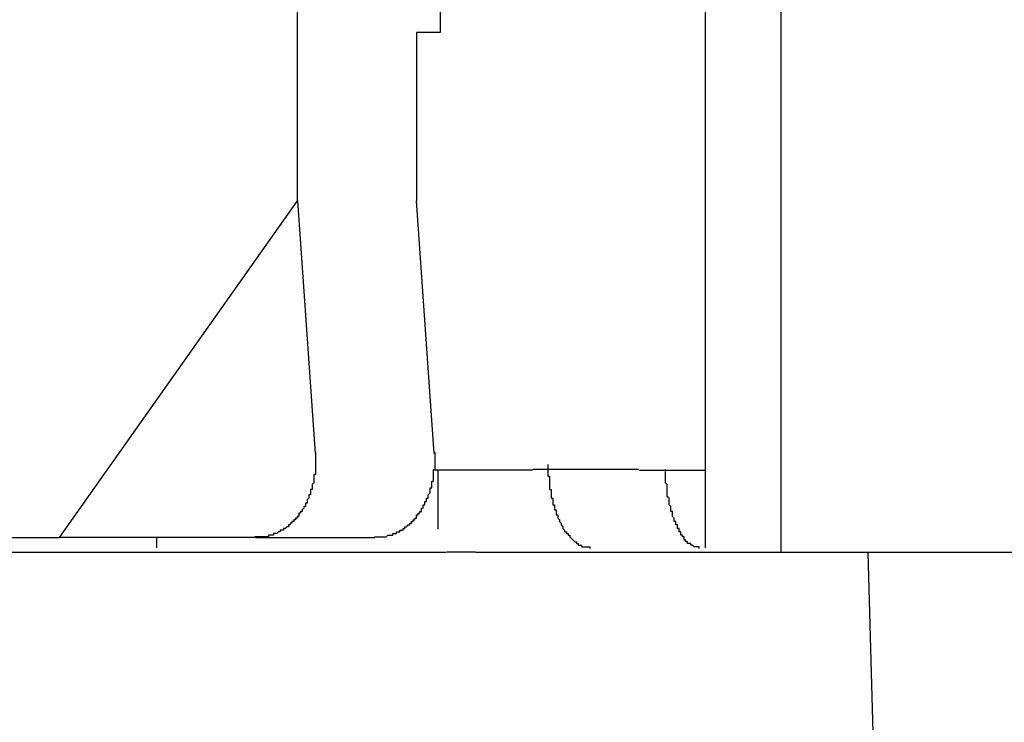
# Model space of a CAD drawing. Header units: millimetres. Extents: x 7187 to 8806, y -3756 to -2918.
# Tile 124 of 250: x 7700.55 to 7706.4, y -3241.61 to -3237.44. Entities that reach past the tile are written whole.
import ezdxf

# ---------------------------------------------------------------- set-up
doc = ezdxf.new("R2010")
doc.units = ezdxf.units.MM
doc.header["$LTSCALE"] = 3

msp = doc.modelspace()

# ---------------------------------------------------------------- linework, layer by layer
at = {"linetype": 'Continuous', "lineweight": 30}
for p, q in [((7705.0757, -3231.4383), (7705.0757, -3240.6043)), ((7704.6278, -3232.4263), (7704.6278, -3240.5763)), ((7703.0529, -3235.7159), (7703.0529, -3237.5159)), ((7702.2044, -3238.5159), (7702.2044, -3237.3659)), ((7703.0529, -3237.5159), (7702.9115, -3237.5159)), ((7702.9115, -3237.5159), (7702.9115, -3238.5159)), ((7700.7902, -3240.5159), (7702.2044, -3238.5159)), ((7702.2044, -3238.5159), (7702.3105, -3240.0159)), ((7703.0176, -3240.0159), (7702.9115, -3238.5159)), ((7703.6004, -3240.1159), (7703.0166, -3240.1159)), ((7703.0396, -3240.1159), (7703.0396, -3240.4659)), ((7704.2368, -3240.1159), (7704.6278, -3240.1159)), ((7699.977, -3240.5159), (7700.7902, -3240.5159)), ((7701.9569, -3240.5159), (7700.7902, -3240.5159)), ((7701.3672, -3240.5159), (7701.3675, -3240.5763)), ((7701.9569, -3240.5159), (7702.664, -3240.5159)), ((7703.0887, -3240.6043), (7694.1919, -3240.6043)), ((7705.5927, -3240.6043), (7703.2636, -3240.6043)), ((7707.3051, -3240.6043), (7705.5927, -3240.6043)), ((7705.5927, -3240.6043), (7705.6614, -3243.0043))]:
    msp.add_line(p, q, dxfattribs=at)
for points in [[(7702.3122, -3240.0113, 0), (7702.3122, -3240.0213, 0), (7702.3122, -3240.0213, 0), (7702.3122, -3240.0213, 0), (7702.3122, -3240.0313, 0), (7702.3122, -3240.0313, 0), (7702.3122, -3240.0313, 0), (7702.3122, -3240.0313, 0), (7702.3122, -3240.0413, 0), (7702.3122, -3240.0413, 0), (7702.3122, -3240.0413, 0), (7702.3122, -3240.0413, 0), (7702.3122, -3240.0513, 0), (7702.3122, -3240.0513, 0), (7702.3122, -3240.0513, 0), (7702.3122, -3240.0613, 0), (7702.3122, -3240.0613, 0), (7702.3122, -3240.0613, 0), (7702.3122, -3240.0613, 0), (7702.3122, -3240.0713, 0), (7702.3122, -3240.0713, 0), (7702.3122, -3240.0713, 0), (7702.3122, -3240.0713, 0), (7702.3122, -3240.0813, 0), (7702.3122, -3240.0813, 0), (7702.3122, -3240.0813, 0), (7702.3122, -3240.0913, 0), (7702.3122, -3240.0913, 0), (7702.3122, -3240.0913, 0), (7702.3122, -3240.0913, 0), (7702.3122, -3240.1013, 0), (7702.3122, -3240.1013, 0), (7702.3122, -3240.1013, 0), (7702.3122, -3240.1013, 0), (7702.3122, -3240.1113, 0), (7702.3122, -3240.1113, 0), (7702.3122, -3240.1113, 0), (7702.3122, -3240.1113, 0), (7702.3122, -3240.1213, 0), (7702.3122, -3240.1213, 0), (7702.3122, -3240.1213, 0), (7702.3122, -3240.1313, 0), (7702.3122, -3240.1313, 0), (7702.3122, -3240.1313, 0), (7702.3122, -3240.1313, 0), (7702.3122, -3240.1413, 0), (7702.3122, -3240.1413, 0), (7702.3022, -3240.1413, 0), (7702.3022, -3240.1413, 0), (7702.3022, -3240.1513, 0), (7702.3022, -3240.1513, 0), (7702.3022, -3240.1513, 0), (7702.3022, -3240.1513, 0), (7702.3022, -3240.1613, 0), (7702.3022, -3240.1613, 0), (7702.3022, -3240.1613, 0), (7702.3022, -3240.1613, 0), (7702.3022, -3240.1713, 0), (7702.3022, -3240.1713, 0), (7702.3022, -3240.1713, 0), (7702.3022, -3240.1813, 0), (7702.3022, -3240.1813, 0), (7702.3022, -3240.1813, 0), (7702.3022, -3240.1813, 0), (7702.3022, -3240.1913, 0), (7702.3022, -3240.1913, 0), (7702.3022, -3240.1913, 0), (7702.3022, -3240.1913, 0), (7702.2922, -3240.2013, 0), (7702.2922, -3240.2013, 0), (7702.2922, -3240.2013, 0), (7702.2922, -3240.2013, 0), (7702.2922, -3240.2113, 0), (7702.2922, -3240.2113, 0), (7702.2922, -3240.2113, 0), (7702.2922, -3240.2113, 0), (7702.2922, -3240.2213, 0), (7702.2922, -3240.2213, 0), (7702.2922, -3240.2213, 0), (7702.2922, -3240.2213, 0), (7702.2922, -3240.2313, 0), (7702.2922, -3240.2313, 0), (7702.2922, -3240.2313, 0), (7702.2822, -3240.2313, 0), (7702.2822, -3240.2413, 0), (7702.2822, -3240.2413, 0), (7702.2822, -3240.2413, 0), (7702.2822, -3240.2413, 0), (7702.2822, -3240.2513, 0), (7702.2822, -3240.2513, 0), (7702.2822, -3240.2513, 0), (7702.2822, -3240.2513, 0), (7702.2822, -3240.2613, 0), (7702.2822, -3240.2613, 0), (7702.2822, -3240.2613, 0), (7702.2722, -3240.2613, 0), (7702.2722, -3240.2613, 0), (7702.2722, -3240.2713, 0), (7702.2722, -3240.2713, 0), (7702.2722, -3240.2713, 0), (7702.2722, -3240.2713, 0), (7702.2722, -3240.2813, 0), (7702.2722, -3240.2813, 0), (7702.2722, -3240.2813, 0), (7702.2722, -3240.2813, 0), (7702.2622, -3240.2913, 0), (7702.2622, -3240.2913, 0), (7702.2622, -3240.2913, 0), (7702.2622, -3240.2913, 0), (7702.2622, -3240.3013, 0), (7702.2622, -3240.3013, 0), (7702.2622, -3240.3013, 0), (7702.2622, -3240.3013, 0), (7702.2622, -3240.3013, 0), (7702.2622, -3240.3113, 0), (7702.2522, -3240.3113, 0), (7702.2522, -3240.3113, 0), (7702.2522, -3240.3113, 0), (7702.2522, -3240.3213, 0), (7702.2522, -3240.3213, 0), (7702.2522, -3240.3213, 0), (7702.2522, -3240.3213, 0), (7702.2522, -3240.3213, 0), (7702.2522, -3240.3313, 0), (7702.2422, -3240.3313, 0), (7702.2422, -3240.3313, 0), (7702.2422, -3240.3313, 0), (7702.2422, -3240.3313, 0), (7702.2422, -3240.3413, 0), (7702.2422, -3240.3413, 0), (7702.2422, -3240.3413, 0), (7702.2422, -3240.3413, 0), (7702.2322, -3240.3513, 0), (7702.2322, -3240.3513, 0), (7702.2322, -3240.3513, 0), (7702.2322, -3240.3513, 0), (7702.2322, -3240.3513, 0), (7702.2322, -3240.3613, 0), (7702.2322, -3240.3613, 0), (7702.2322, -3240.3613, 0), (7702.2222, -3240.3613, 0), (7702.2222, -3240.3613, 0), (7702.2222, -3240.3713, 0), (7702.2222, -3240.3713, 0), (7702.2222, -3240.3713, 0), (7702.2222, -3240.3713, 0), (7702.2222, -3240.3713, 0), (7702.2122, -3240.3713, 0), (7702.2122, -3240.3813, 0), (7702.2122, -3240.3813, 0), (7702.2122, -3240.3813, 0), (7702.2122, -3240.3813, 0), (7702.2122, -3240.3813, 0), (7702.2122, -3240.3913, 0), (7702.2022, -3240.3913, 0), (7702.2022, -3240.3913, 0), (7702.2022, -3240.3913, 0), (7702.2022, -3240.3913, 0), (7702.2022, -3240.4013, 0), (7702.2022, -3240.4013, 0), (7702.2022, -3240.4013, 0), (7702.1922, -3240.4013, 0), (7702.1922, -3240.4013, 0), (7702.1922, -3240.4013, 0), (7702.1922, -3240.4113, 0), (7702.1922, -3240.4113, 0), (7702.1922, -3240.4113, 0), (7702.1822, -3240.4113, 0), (7702.1822, -3240.4113, 0), (7702.1822, -3240.4113, 0), (7702.1822, -3240.4213, 0), (7702.1822, -3240.4213, 0), (7702.1822, -3240.4213, 0), (7702.1722, -3240.4213, 0), (7702.1722, -3240.4213, 0), (7702.1722, -3240.4213, 0), (7702.1722, -3240.4313, 0), (7702.1722, -3240.4313, 0), (7702.1722, -3240.4313, 0), (7702.1722, -3240.4313, 0), (7702.1622, -3240.4313, 0), (7702.1622, -3240.4313, 0), (7702.1622, -3240.4313, 0), (7702.1622, -3240.4413, 0), (7702.1622, -3240.4413, 0), (7702.1522, -3240.4413, 0), (7702.1522, -3240.4413, 0), (7702.1522, -3240.4413, 0), (7702.1522, -3240.4413, 0), (7702.1522, -3240.4413, 0), (7702.1522, -3240.4513, 0), (7702.1422, -3240.4513, 0), (7702.1422, -3240.4513, 0), (7702.1422, -3240.4513, 0), (7702.1422, -3240.4513, 0), (7702.1422, -3240.4513, 0), (7702.1422, -3240.4513, 0), (7702.1322, -3240.4613, 0), (7702.1322, -3240.4613, 0), (7702.1322, -3240.4613, 0), (7702.1322, -3240.4613, 0), (7702.1322, -3240.4613, 0), (7702.1222, -3240.4613, 0), (7702.1222, -3240.4613, 0), (7702.1222, -3240.4613, 0), (7702.1222, -3240.4713, 0), (7702.1222, -3240.4713, 0), (7702.1222, -3240.4713, 0), (7702.1122, -3240.4713, 0), (7702.1122, -3240.4713, 0), (7702.1122, -3240.4713, 0), (7702.1122, -3240.4713, 0), (7702.1122, -3240.4713, 0), (7702.1022, -3240.4713, 0), (7702.1022, -3240.4813, 0), (7702.1022, -3240.4813, 0), (7702.1022, -3240.4813, 0), (7702.1022, -3240.4813, 0), (7702.1022, -3240.4813, 0), (7702.0922, -3240.4813, 0), (7702.0922, -3240.4813, 0), (7702.0922, -3240.4813, 0), (7702.0922, -3240.4813, 0), (7702.0922, -3240.4813, 0), (7702.0822, -3240.4913, 0), (7702.0822, -3240.4913, 0), (7702.0822, -3240.4913, 0), (7702.0822, -3240.4913, 0), (7702.0822, -3240.4913, 0), (7702.0722, -3240.4913, 0), (7702.0722, -3240.4913, 0), (7702.0722, -3240.4913, 0), (7702.0722, -3240.4913, 0), (7702.0722, -3240.4913, 0), (7702.0622, -3240.4913, 0), (7702.0622, -3240.4913, 0), (7702.0622, -3240.5013, 0), (7702.0622, -3240.5013, 0), (7702.0622, -3240.5013, 0), (7702.0522, -3240.5013, 0), (7702.0522, -3240.5013, 0), (7702.0522, -3240.5013, 0), (7702.0522, -3240.5013, 0), (7702.0522, -3240.5013, 0), (7702.0422, -3240.5013, 0), (7702.0422, -3240.5013, 0), (7702.0422, -3240.5013, 0), (7702.0422, -3240.5013, 0), (7702.0422, -3240.5013, 0), (7702.0322, -3240.5013, 0), (7702.0322, -3240.5013, 0), (7702.0322, -3240.5013, 0), (7702.0322, -3240.5113, 0), (7702.0322, -3240.5113, 0), (7702.0222, -3240.5113, 0), (7702.0222, -3240.5113, 0), (7702.0222, -3240.5113, 0), (7702.0222, -3240.5113, 0), (7702.0222, -3240.5113, 0), (7702.0122, -3240.5113, 0), (7702.0122, -3240.5113, 0), (7702.0122, -3240.5113, 0), (7702.0122, -3240.5113, 0), (7702.0122, -3240.5113, 0), (7702.0022, -3240.5113, 0), (7702.0022, -3240.5113, 0), (7702.0022, -3240.5113, 0), (7702.0022, -3240.5113, 0), (7701.9922, -3240.5113, 0), (7701.9922, -3240.5113, 0), (7701.9922, -3240.5113, 0), (7701.9922, -3240.5113, 0), (7701.9922, -3240.5113, 0), (7701.9822, -3240.5113, 0), (7701.9822, -3240.5113, 0), (7701.9822, -3240.5113, 0), (7701.9822, -3240.5113, 0), (7701.9822, -3240.5113, 0), (7701.9722, -3240.5113, 0), (7701.9722, -3240.5113, 0), (7701.9722, -3240.5113, 0), (7701.9722, -3240.5113, 0), (7701.9722, -3240.5113, 0), (7701.9622, -3240.5113, 0), (7701.9622, -3240.5113, 0), (7701.9622, -3240.5113, 0), (7701.9622, -3240.5113, 0), (7701.9522, -3240.5113, 0)], [(7702.6622, -3240.5113, 0), (7702.6622, -3240.5113, 0), (7702.6722, -3240.5113, 0), (7702.6722, -3240.5113, 0), (7702.6722, -3240.5113, 0), (7702.6722, -3240.5113, 0), (7702.6722, -3240.5113, 0), (7702.6822, -3240.5113, 0), (7702.6822, -3240.5113, 0), (7702.6822, -3240.5113, 0), (7702.6822, -3240.5113, 0), (7702.6822, -3240.5113, 0), (7702.6922, -3240.5113, 0), (7702.6922, -3240.5113, 0), (7702.6922, -3240.5113, 0), (7702.6922, -3240.5113, 0), (7702.7022, -3240.5113, 0), (7702.7022, -3240.5113, 0), (7702.7022, -3240.5113, 0), (7702.7022, -3240.5113, 0), (7702.7022, -3240.5113, 0), (7702.7122, -3240.5113, 0), (7702.7122, -3240.5113, 0), (7702.7122, -3240.5113, 0), (7702.7122, -3240.5113, 0), (7702.7122, -3240.5113, 0), (7702.7222, -3240.5113, 0), (7702.7222, -3240.5113, 0), (7702.7222, -3240.5113, 0), (7702.7222, -3240.5113, 0), (7702.7222, -3240.5113, 0), (7702.7322, -3240.5113, 0), (7702.7322, -3240.5113, 0), (7702.7322, -3240.5113, 0), (7702.7322, -3240.5113, 0), (7702.7322, -3240.5113, 0), (7702.7422, -3240.5013, 0), (7702.7422, -3240.5013, 0), (7702.7422, -3240.5013, 0), (7702.7422, -3240.5013, 0), (7702.7522, -3240.5013, 0), (7702.7522, -3240.5013, 0), (7702.7522, -3240.5013, 0), (7702.7522, -3240.5013, 0), (7702.7522, -3240.5013, 0), (7702.7622, -3240.5013, 0), (7702.7622, -3240.5013, 0), (7702.7622, -3240.5013, 0), (7702.7622, -3240.5013, 0), (7702.7622, -3240.5013, 0), (7702.7722, -3240.5013, 0), (7702.7722, -3240.5013, 0), (7702.7722, -3240.4913, 0), (7702.7722, -3240.4913, 0), (7702.7722, -3240.4913, 0), (7702.7822, -3240.4913, 0), (7702.7822, -3240.4913, 0), (7702.7822, -3240.4913, 0), (7702.7822, -3240.4913, 0), (7702.7822, -3240.4913, 0), (7702.7822, -3240.4913, 0), (7702.7922, -3240.4913, 0), (7702.7922, -3240.4913, 0), (7702.7922, -3240.4913, 0), (7702.7922, -3240.4813, 0), (7702.7922, -3240.4813, 0), (7702.8022, -3240.4813, 0), (7702.8022, -3240.4813, 0), (7702.8022, -3240.4813, 0), (7702.8022, -3240.4813, 0), (7702.8022, -3240.4813, 0), (7702.8122, -3240.4813, 0), (7702.8122, -3240.4813, 0), (7702.8122, -3240.4813, 0), (7702.8122, -3240.4713, 0), (7702.8122, -3240.4713, 0), (7702.8222, -3240.4713, 0), (7702.8222, -3240.4713, 0), (7702.8222, -3240.4713, 0), (7702.8222, -3240.4713, 0), (7702.8222, -3240.4713, 0), (7702.8222, -3240.4713, 0), (7702.8322, -3240.4713, 0), (7702.8322, -3240.4613, 0), (7702.8322, -3240.4613, 0), (7702.8322, -3240.4613, 0), (7702.8322, -3240.4613, 0), (7702.8422, -3240.4613, 0), (7702.8422, -3240.4613, 0), (7702.8422, -3240.4613, 0), (7702.8422, -3240.4613, 0), (7702.8422, -3240.4513, 0), (7702.8422, -3240.4513, 0), (7702.8522, -3240.4513, 0), (7702.8522, -3240.4513, 0), (7702.8522, -3240.4513, 0), (7702.8522, -3240.4513, 0), (7702.8522, -3240.4513, 0), (7702.8622, -3240.4413, 0), (7702.8622, -3240.4413, 0), (7702.8622, -3240.4413, 0), (7702.8622, -3240.4413, 0), (7702.8622, -3240.4413, 0), (7702.8622, -3240.4413, 0), (7702.8722, -3240.4413, 0), (7702.8722, -3240.4313, 0), (7702.8722, -3240.4313, 0), (7702.8722, -3240.4313, 0), (7702.8722, -3240.4313, 0), (7702.8722, -3240.4313, 0), (7702.8822, -3240.4313, 0), (7702.8822, -3240.4313, 0), (7702.8822, -3240.4213, 0), (7702.8822, -3240.4213, 0), (7702.8822, -3240.4213, 0), (7702.8822, -3240.4213, 0), (7702.8922, -3240.4213, 0), (7702.8922, -3240.4213, 0), (7702.8922, -3240.4113, 0), (7702.8922, -3240.4113, 0), (7702.8922, -3240.4113, 0), (7702.8922, -3240.4113, 0), (7702.8922, -3240.4113, 0), (7702.9022, -3240.4113, 0), (7702.9022, -3240.4013, 0), (7702.9022, -3240.4013, 0), (7702.9022, -3240.4013, 0), (7702.9022, -3240.4013, 0), (7702.9022, -3240.4013, 0), (7702.9122, -3240.4013, 0), (7702.9122, -3240.3913, 0), (7702.9122, -3240.3913, 0), (7702.9122, -3240.3913, 0), (7702.9122, -3240.3913, 0), (7702.9122, -3240.3913, 0), (7702.9122, -3240.3813, 0), (7702.9222, -3240.3813, 0), (7702.9222, -3240.3813, 0), (7702.9222, -3240.3813, 0), (7702.9222, -3240.3813, 0), (7702.9222, -3240.3713, 0), (7702.9222, -3240.3713, 0), (7702.9222, -3240.3713, 0), (7702.9322, -3240.3713, 0), (7702.9322, -3240.3713, 0), (7702.9322, -3240.3713, 0), (7702.9322, -3240.3613, 0), (7702.9322, -3240.3613, 0), (7702.9322, -3240.3613, 0), (7702.9322, -3240.3613, 0), (7702.9422, -3240.3613, 0), (7702.9422, -3240.3513, 0), (7702.9422, -3240.3513, 0), (7702.9422, -3240.3513, 0), (7702.9422, -3240.3513, 0), (7702.9422, -3240.3513, 0), (7702.9422, -3240.3413, 0), (7702.9422, -3240.3413, 0), (7702.9522, -3240.3413, 0), (7702.9522, -3240.3413, 0), (7702.9522, -3240.3313, 0), (7702.9522, -3240.3313, 0), (7702.9522, -3240.3313, 0), (7702.9522, -3240.3313, 0), (7702.9522, -3240.3313, 0), (7702.9522, -3240.3213, 0), (7702.9522, -3240.3213, 0), (7702.9622, -3240.3213, 0), (7702.9622, -3240.3213, 0), (7702.9622, -3240.3213, 0), (7702.9622, -3240.3113, 0), (7702.9622, -3240.3113, 0), (7702.9622, -3240.3113, 0), (7702.9622, -3240.3113, 0), (7702.9622, -3240.3013, 0), (7702.9622, -3240.3013, 0), (7702.9722, -3240.3013, 0), (7702.9722, -3240.3013, 0), (7702.9722, -3240.3013, 0), (7702.9722, -3240.2913, 0), (7702.9722, -3240.2913, 0), (7702.9722, -3240.2913, 0), (7702.9722, -3240.2913, 0), (7702.9722, -3240.2813, 0), (7702.9722, -3240.2813, 0), (7702.9822, -3240.2813, 0), (7702.9822, -3240.2813, 0), (7702.9822, -3240.2713, 0), (7702.9822, -3240.2713, 0), (7702.9822, -3240.2713, 0), (7702.9822, -3240.2713, 0), (7702.9822, -3240.2613, 0), (7702.9822, -3240.2613, 0), (7702.9822, -3240.2613, 0), (7702.9822, -3240.2613, 0), (7702.9822, -3240.2613, 0), (7702.9922, -3240.2513, 0), (7702.9922, -3240.2513, 0), (7702.9922, -3240.2513, 0), (7702.9922, -3240.2513, 0), (7702.9922, -3240.2413, 0), (7702.9922, -3240.2413, 0), (7702.9922, -3240.2413, 0), (7702.9922, -3240.2413, 0), (7702.9922, -3240.2313, 0), (7702.9922, -3240.2313, 0), (7702.9922, -3240.2313, 0), (7702.9922, -3240.2313, 0), (7702.9922, -3240.2213, 0), (7703.0022, -3240.2213, 0), (7703.0022, -3240.2213, 0), (7703.0022, -3240.2213, 0), (7703.0022, -3240.2113, 0), (7703.0022, -3240.2113, 0), (7703.0022, -3240.2113, 0), (7703.0022, -3240.2113, 0), (7703.0022, -3240.2013, 0), (7703.0022, -3240.2013, 0), (7703.0022, -3240.2013, 0), (7703.0022, -3240.2013, 0), (7703.0022, -3240.1913, 0), (7703.0022, -3240.1913, 0), (7703.0022, -3240.1913, 0), (7703.0022, -3240.1913, 0), (7703.0022, -3240.1813, 0), (7703.0122, -3240.1813, 0), (7703.0122, -3240.1813, 0), (7703.0122, -3240.1813, 0), (7703.0122, -3240.1713, 0), (7703.0122, -3240.1713, 0), (7703.0122, -3240.1713, 0), (7703.0122, -3240.1613, 0), (7703.0122, -3240.1613, 0), (7703.0122, -3240.1613, 0), (7703.0122, -3240.1613, 0), (7703.0122, -3240.1513, 0), (7703.0122, -3240.1513, 0), (7703.0122, -3240.1513, 0), (7703.0122, -3240.1513, 0), (7703.0122, -3240.1413, 0), (7703.0122, -3240.1413, 0), (7703.0122, -3240.1413, 0), (7703.0122, -3240.1413, 0), (7703.0122, -3240.1313, 0), (7703.0122, -3240.1313, 0), (7703.0122, -3240.1313, 0), (7703.0122, -3240.1313, 0), (7703.0122, -3240.1213, 0), (7703.0122, -3240.1213, 0), (7703.0122, -3240.1213, 0), (7703.0122, -3240.1113, 0), (7703.0122, -3240.1113, 0), (7703.0122, -3240.1113, 0), (7703.0222, -3240.1113, 0), (7703.0222, -3240.1013, 0), (7703.0222, -3240.1013, 0), (7703.0222, -3240.1013, 0), (7703.0222, -3240.1013, 0), (7703.0222, -3240.0913, 0), (7703.0222, -3240.0913, 0), (7703.0222, -3240.0913, 0), (7703.0222, -3240.0913, 0), (7703.0222, -3240.0813, 0), (7703.0222, -3240.0813, 0), (7703.0222, -3240.0813, 0), (7703.0222, -3240.0713, 0), (7703.0222, -3240.0713, 0), (7703.0222, -3240.0713, 0), (7703.0222, -3240.0713, 0), (7703.0222, -3240.0613, 0), (7703.0222, -3240.0613, 0), (7703.0222, -3240.0613, 0), (7703.0222, -3240.0613, 0), (7703.0222, -3240.0513, 0), (7703.0222, -3240.0513, 0), (7703.0222, -3240.0513, 0), (7703.0222, -3240.0413, 0), (7703.0222, -3240.0413, 0), (7703.0222, -3240.0413, 0), (7703.0222, -3240.0413, 0), (7703.0222, -3240.0313, 0), (7703.0222, -3240.0313, 0), (7703.0222, -3240.0313, 0), (7703.0222, -3240.0313, 0), (7703.0222, -3240.0213, 0), (7703.0222, -3240.0213, 0), (7703.0222, -3240.0213, 0), (7703.0222, -3240.0113, 0)], [(7704.2322, -3240.1113, 0), (7704.2322, -3240.1113, 0), (7704.2322, -3240.1113, 0), (7704.2322, -3240.1113, 0), (7704.2222, -3240.1113, 0), (7704.2222, -3240.1113, 0), (7704.2222, -3240.1113, 0), (7704.2122, -3240.1113, 0), (7704.2122, -3240.1113, 0), (7704.2122, -3240.1113, 0), (7704.2022, -3240.1113, 0), (7704.2022, -3240.1113, 0), (7704.2022, -3240.1113, 0), (7704.1922, -3240.1113, 0), (7704.1922, -3240.1113, 0), (7704.1922, -3240.1113, 0), (7704.1822, -3240.1113, 0), (7704.1822, -3240.1113, 0), (7704.1822, -3240.1113, 0), (7704.1722, -3240.1113, 0), (7704.1722, -3240.1113, 0), (7704.1722, -3240.1113, 0), (7704.1622, -3240.1113, 0), (7704.1622, -3240.1113, 0), (7704.1622, -3240.1113, 0), (7704.1622, -3240.1113, 0), (7704.1522, -3240.1113, 0), (7704.1522, -3240.1113, 0), (7704.1522, -3240.1113, 0), (7704.1422, -3240.1113, 0), (7704.1422, -3240.1113, 0), (7704.1422, -3240.1113, 0), (7704.1322, -3240.1113, 0), (7704.1322, -3240.1113, 0), (7704.1322, -3240.1113, 0), (7704.1222, -3240.1113, 0), (7704.1222, -3240.1113, 0), (7704.1222, -3240.1113, 0), (7704.1122, -3240.1113, 0), (7704.1122, -3240.1113, 0), (7704.1122, -3240.1113, 0), (7704.1122, -3240.1113, 0), (7704.1022, -3240.1113, 0), (7704.1022, -3240.1113, 0), (7704.1022, -3240.1113, 0), (7704.0922, -3240.1113, 0), (7704.0922, -3240.1113, 0), (7704.0922, -3240.1113, 0), (7704.0822, -3240.1113, 0), (7704.0822, -3240.1113, 0), (7704.0822, -3240.1113, 0), (7704.0722, -3240.1113, 0), (7704.0722, -3240.1113, 0), (7704.0722, -3240.1113, 0), (7704.0622, -3240.1113, 0), (7704.0622, -3240.1113, 0), (7704.0622, -3240.1113, 0), (7704.0622, -3240.1113, 0), (7704.0522, -3240.1113, 0), (7704.0522, -3240.1113, 0), (7704.0522, -3240.1113, 0), (7704.0422, -3240.1113, 0), (7704.0422, -3240.1113, 0), (7704.0422, -3240.1113, 0), (7704.0322, -3240.1113, 0), (7704.0322, -3240.1113, 0), (7704.0322, -3240.1113, 0), (7704.0222, -3240.1113, 0), (7704.0222, -3240.1113, 0), (7704.0222, -3240.1113, 0), (7704.0122, -3240.1113, 0), (7704.0122, -3240.1113, 0), (7704.0122, -3240.1113, 0), (7704.0122, -3240.1113, 0), (7704.0022, -3240.1113, 0), (7704.0022, -3240.1113, 0), (7704.0022, -3240.1113, 0), (7703.9922, -3240.1113, 0), (7703.9922, -3240.1113, 0), (7703.9922, -3240.1113, 0), (7703.9822, -3240.1113, 0), (7703.9822, -3240.1113, 0), (7703.9822, -3240.1113, 0), (7703.9822, -3240.1113, 0), (7703.9722, -3240.1113, 0), (7703.9722, -3240.1113, 0), (7703.9722, -3240.1113, 0), (7703.9622, -3240.1113, 0), (7703.9622, -3240.1113, 0), (7703.9622, -3240.1113, 0), (7703.9522, -3240.1113, 0), (7703.9522, -3240.1113, 0), (7703.9522, -3240.1113, 0), (7703.9522, -3240.1113, 0), (7703.9422, -3240.1113, 0), (7703.9422, -3240.1113, 0), (7703.9422, -3240.1113, 0), (7703.9322, -3240.1113, 0), (7703.9322, -3240.1113, 0), (7703.9322, -3240.1113, 0), (7703.9222, -3240.1113, 0), (7703.9222, -3240.1113, 0), (7703.9222, -3240.1113, 0), (7703.9222, -3240.1113, 0), (7703.9122, -3240.1113, 0), (7703.9122, -3240.1113, 0), (7703.9122, -3240.1113, 0), (7703.9022, -3240.1113, 0), (7703.9022, -3240.1113, 0), (7703.9022, -3240.1113, 0), (7703.8922, -3240.1113, 0), (7703.8922, -3240.1113, 0), (7703.8922, -3240.1113, 0), (7703.8922, -3240.1113, 0), (7703.8822, -3240.1113, 0), (7703.8822, -3240.1113, 0), (7703.8822, -3240.1113, 0), (7703.8722, -3240.1113, 0), (7703.8722, -3240.1113, 0), (7703.8722, -3240.1113, 0), (7703.8722, -3240.1113, 0), (7703.8622, -3240.1113, 0), (7703.8622, -3240.1113, 0), (7703.8622, -3240.1113, 0), (7703.8522, -3240.1113, 0), (7703.8522, -3240.1113, 0), (7703.8522, -3240.1113, 0), (7703.8522, -3240.1113, 0), (7703.8422, -3240.1113, 0), (7703.8422, -3240.1113, 0), (7703.8422, -3240.1113, 0), (7703.8322, -3240.1113, 0), (7703.8322, -3240.1113, 0), (7703.8322, -3240.1113, 0), (7703.8322, -3240.1113, 0), (7703.8222, -3240.1113, 0), (7703.8222, -3240.1113, 0), (7703.8222, -3240.1113, 0), (7703.8122, -3240.1113, 0), (7703.8122, -3240.1113, 0), (7703.8122, -3240.1113, 0), (7703.8122, -3240.1113, 0), (7703.8022, -3240.1113, 0), (7703.8022, -3240.1113, 0), (7703.8022, -3240.1113, 0), (7703.7922, -3240.1113, 0), (7703.7922, -3240.1113, 0), (7703.7922, -3240.1113, 0), (7703.7922, -3240.1113, 0), (7703.7822, -3240.1113, 0), (7703.7822, -3240.1113, 0), (7703.7822, -3240.1113, 0), (7703.7822, -3240.1113, 0), (7703.7722, -3240.1113, 0), (7703.7722, -3240.1113, 0), (7703.7722, -3240.1113, 0), (7703.7622, -3240.1113, 0), (7703.7622, -3240.1113, 0), (7703.7622, -3240.1113, 0), (7703.7622, -3240.1113, 0), (7703.7522, -3240.1113, 0), (7703.7522, -3240.1113, 0), (7703.7522, -3240.1113, 0), (7703.7522, -3240.1113, 0), (7703.7422, -3240.1113, 0), (7703.7422, -3240.1113, 0), (7703.7422, -3240.1113, 0), (7703.7422, -3240.1113, 0), (7703.7322, -3240.1113, 0), (7703.7322, -3240.1113, 0), (7703.7322, -3240.1113, 0), (7703.7222, -3240.1113, 0), (7703.7222, -3240.1113, 0), (7703.7222, -3240.1113, 0), (7703.7222, -3240.1113, 0), (7703.7122, -3240.1113, 0), (7703.7122, -3240.1113, 0), (7703.7122, -3240.1113, 0), (7703.7122, -3240.1113, 0), (7703.7022, -3240.1113, 0), (7703.7022, -3240.1113, 0), (7703.7022, -3240.1113, 0), (7703.7022, -3240.1113, 0), (7703.6922, -3240.1113, 0), (7703.6922, -3240.1113, 0), (7703.6922, -3240.1113, 0), (7703.6922, -3240.1113, 0), (7703.6822, -3240.1113, 0), (7703.6822, -3240.1113, 0), (7703.6822, -3240.1113, 0), (7703.6822, -3240.1113, 0), (7703.6722, -3240.1113, 0), (7703.6722, -3240.1113, 0), (7703.6722, -3240.1113, 0), (7703.6722, -3240.1113, 0), (7703.6722, -3240.1113, 0), (7703.6622, -3240.1113, 0), (7703.6622, -3240.1113, 0), (7703.6622, -3240.1113, 0), (7703.6622, -3240.1113, 0), (7703.6522, -3240.1113, 0), (7703.6522, -3240.1113, 0), (7703.6522, -3240.1113, 0), (7703.6522, -3240.1113, 0), (7703.6422, -3240.1113, 0), (7703.6422, -3240.1113, 0), (7703.6422, -3240.1113, 0), (7703.6422, -3240.1113, 0), (7703.6322, -3240.1113, 0), (7703.6322, -3240.1113, 0), (7703.6322, -3240.1113, 0), (7703.6322, -3240.1113, 0), (7703.6222, -3240.1113, 0), (7703.6222, -3240.1113, 0), (7703.6222, -3240.1113, 0), (7703.6222, -3240.1113, 0), (7703.6122, -3240.1113, 0), (7703.6122, -3240.1113, 0), (7703.6122, -3240.1113, 0), (7703.6122, -3240.1113, 0), (7703.6122, -3240.1113, 0), (7703.6022, -3240.1113, 0), (7703.6022, -3240.1113, 0), (7703.6022, -3240.1113, 0)], [(7703.6922, -3240.0813, 0), (7703.6922, -3240.0813, 0), (7703.6922, -3240.0913, 0), (7703.6922, -3240.0913, 0), (7703.6922, -3240.1013, 0), (7703.6922, -3240.1113, 0), (7703.6922, -3240.1113, 0), (7703.6922, -3240.1213, 0), (7703.6922, -3240.1213, 0), (7703.6922, -3240.1313, 0), (7703.6922, -3240.1413, 0), (7703.6922, -3240.1413, 0), (7703.6922, -3240.1513, 0), (7703.7022, -3240.1513, 0), (7703.7022, -3240.1613, 0), (7703.7022, -3240.1713, 0), (7703.7022, -3240.1713, 0), (7703.7022, -3240.1813, 0), (7703.7022, -3240.1813, 0), (7703.7022, -3240.1913, 0), (7703.7022, -3240.2013, 0), (7703.7022, -3240.2013, 0), (7703.7022, -3240.2113, 0), (7703.7022, -3240.2113, 0), (7703.7022, -3240.2213, 0), (7703.7022, -3240.2313, 0), (7703.7122, -3240.2313, 0), (7703.7122, -3240.2413, 0), (7703.7122, -3240.2413, 0), (7703.7122, -3240.2513, 0), (7703.7122, -3240.2513, 0), (7703.7122, -3240.2613, 0), (7703.7122, -3240.2713, 0), (7703.7122, -3240.2713, 0), (7703.7122, -3240.2813, 0), (7703.7222, -3240.2813, 0), (7703.7222, -3240.2913, 0), (7703.7222, -3240.2913, 0), (7703.7222, -3240.3013, 0), (7703.7222, -3240.3113, 0), (7703.7222, -3240.3113, 0), (7703.7222, -3240.3213, 0), (7703.7322, -3240.3213, 0), (7703.7322, -3240.3313, 0), (7703.7322, -3240.3313, 0), (7703.7322, -3240.3413, 0), (7703.7322, -3240.3413, 0), (7703.7322, -3240.3513, 0), (7703.7422, -3240.3513, 0), (7703.7422, -3240.3613, 0), (7703.7422, -3240.3613, 0), (7703.7422, -3240.3713, 0), (7703.7422, -3240.3713, 0), (7703.7422, -3240.3813, 0), (7703.7522, -3240.3813, 0), (7703.7522, -3240.3913, 0), (7703.7522, -3240.3913, 0), (7703.7522, -3240.4013, 0), (7703.7522, -3240.4013, 0), (7703.7622, -3240.4113, 0), (7703.7622, -3240.4113, 0), (7703.7622, -3240.4213, 0), (7703.7622, -3240.4213, 0), (7703.7622, -3240.4213, 0), (7703.7722, -3240.4313, 0), (7703.7722, -3240.4313, 0), (7703.7722, -3240.4413, 0), (7703.7722, -3240.4413, 0), (7703.7822, -3240.4513, 0), (7703.7822, -3240.4513, 0), (7703.7822, -3240.4513, 0), (7703.7822, -3240.4613, 0), (7703.7822, -3240.4613, 0), (7703.7922, -3240.4713, 0), (7703.7922, -3240.4713, 0), (7703.7922, -3240.4713, 0), (7703.7922, -3240.4813, 0), (7703.8022, -3240.4813, 0), (7703.8022, -3240.4813, 0), (7703.8022, -3240.4913, 0), (7703.8022, -3240.4913, 0), (7703.8122, -3240.4913, 0), (7703.8122, -3240.5013, 0), (7703.8122, -3240.5013, 0), (7703.8222, -3240.5013, 0), (7703.8222, -3240.5113, 0), (7703.8222, -3240.5113, 0), (7703.8222, -3240.5113, 0), (7703.8322, -3240.5213, 0), (7703.8322, -3240.5213, 0), (7703.8322, -3240.5213, 0), (7703.8322, -3240.5213, 0), (7703.8422, -3240.5313, 0), (7703.8422, -3240.5313, 0), (7703.8422, -3240.5313, 0), (7703.8422, -3240.5313, 0), (7703.8522, -3240.5413, 0), (7703.8522, -3240.5413, 0), (7703.8522, -3240.5413, 0), (7703.8622, -3240.5413, 0), (7703.8622, -3240.5513, 0), (7703.8622, -3240.5513, 0), (7703.8622, -3240.5513, 0), (7703.8722, -3240.5513, 0), (7703.8722, -3240.5513, 0), (7703.8722, -3240.5613, 0), (7703.8822, -3240.5613, 0), (7703.8822, -3240.5613, 0), (7703.8822, -3240.5613, 0), (7703.8922, -3240.5613, 0), (7703.8922, -3240.5613, 0), (7703.8922, -3240.5613, 0), (7703.8922, -3240.5713, 0), (7703.9022, -3240.5713, 0), (7703.9022, -3240.5713, 0), (7703.9022, -3240.5713, 0), (7703.9122, -3240.5713, 0), (7703.9122, -3240.5713, 0), (7703.9122, -3240.5713, 0), (7703.9222, -3240.5713, 0), (7703.9222, -3240.5713, 0), (7703.9222, -3240.5713, 0), (7703.9222, -3240.5713, 0), (7703.9322, -3240.5713, 0), (7703.9322, -3240.5713, 0), (7703.9322, -3240.5713, 0), (7703.9422, -3240.5713, 0), (7703.9422, -3240.5713, 0), (7703.9422, -3240.5813, 0)], [(7704.5922, -3240.5813, 0), (7704.5922, -3240.5713, 0), (7704.5922, -3240.5713, 0), (7704.5922, -3240.5713, 0), (7704.5922, -3240.5713, 0), (7704.5922, -3240.5713, 0), (7704.5922, -3240.5713, 0), (7704.5922, -3240.5713, 0), (7704.5922, -3240.5713, 0), (7704.5822, -3240.5713, 0), (7704.5822, -3240.5713, 0), (7704.5822, -3240.5713, 0), (7704.5822, -3240.5713, 0), (7704.5822, -3240.5713, 0), (7704.5822, -3240.5713, 0), (7704.5822, -3240.5713, 0), (7704.5822, -3240.5713, 0), (7704.5722, -3240.5713, 0), (7704.5722, -3240.5713, 0), (7704.5722, -3240.5713, 0), (7704.5722, -3240.5713, 0), (7704.5722, -3240.5713, 0), (7704.5722, -3240.5713, 0), (7704.5722, -3240.5713, 0), (7704.5722, -3240.5713, 0), (7704.5722, -3240.5713, 0), (7704.5622, -3240.5713, 0), (7704.5622, -3240.5713, 0), (7704.5622, -3240.5713, 0), (7704.5622, -3240.5713, 0), (7704.5622, -3240.5713, 0), (7704.5622, -3240.5713, 0), (7704.5622, -3240.5713, 0), (7704.5622, -3240.5713, 0), (7704.5622, -3240.5713, 0), (7704.5522, -3240.5613, 0), (7704.5522, -3240.5613, 0), (7704.5522, -3240.5613, 0), (7704.5522, -3240.5613, 0), (7704.5522, -3240.5613, 0), (7704.5522, -3240.5613, 0), (7704.5522, -3240.5613, 0), (7704.5522, -3240.5613, 0), (7704.5422, -3240.5613, 0), (7704.5422, -3240.5613, 0), (7704.5422, -3240.5613, 0), (7704.5422, -3240.5613, 0), (7704.5422, -3240.5613, 0), (7704.5422, -3240.5613, 0), (7704.5422, -3240.5613, 0), (7704.5422, -3240.5613, 0), (7704.5422, -3240.5513, 0), (7704.5322, -3240.5513, 0), (7704.5322, -3240.5513, 0), (7704.5322, -3240.5513, 0), (7704.5322, -3240.5513, 0), (7704.5322, -3240.5513, 0), (7704.5322, -3240.5513, 0), (7704.5322, -3240.5513, 0), (7704.5322, -3240.5513, 0), (7704.5322, -3240.5513, 0), (7704.5222, -3240.5513, 0), (7704.5222, -3240.5413, 0), (7704.5222, -3240.5413, 0), (7704.5222, -3240.5413, 0), (7704.5222, -3240.5413, 0), (7704.5222, -3240.5413, 0), (7704.5222, -3240.5413, 0), (7704.5222, -3240.5413, 0), (7704.5222, -3240.5413, 0), (7704.5122, -3240.5413, 0), (7704.5122, -3240.5413, 0), (7704.5122, -3240.5313, 0), (7704.5122, -3240.5313, 0), (7704.5122, -3240.5313, 0), (7704.5122, -3240.5313, 0), (7704.5122, -3240.5313, 0), (7704.5122, -3240.5313, 0), (7704.5122, -3240.5313, 0), (7704.5022, -3240.5313, 0), (7704.5022, -3240.5213, 0), (7704.5022, -3240.5213, 0), (7704.5022, -3240.5213, 0), (7704.5022, -3240.5213, 0), (7704.5022, -3240.5213, 0), (7704.5022, -3240.5213, 0), (7704.5022, -3240.5213, 0), (7704.5022, -3240.5213, 0), (7704.5022, -3240.5113, 0), (7704.4922, -3240.5113, 0), (7704.4922, -3240.5113, 0), (7704.4922, -3240.5113, 0), (7704.4922, -3240.5113, 0), (7704.4922, -3240.5113, 0), (7704.4922, -3240.5113, 0), (7704.4922, -3240.5013, 0), (7704.4922, -3240.5013, 0), (7704.4922, -3240.5013, 0), (7704.4922, -3240.5013, 0), (7704.4822, -3240.5013, 0), (7704.4822, -3240.5013, 0), (7704.4822, -3240.5013, 0), (7704.4822, -3240.4913, 0), (7704.4822, -3240.4913, 0), (7704.4822, -3240.4913, 0), (7704.4822, -3240.4913, 0), (7704.4822, -3240.4913, 0), (7704.4822, -3240.4913, 0), (7704.4822, -3240.4813, 0), (7704.4722, -3240.4813, 0), (7704.4722, -3240.4813, 0), (7704.4722, -3240.4813, 0), (7704.4722, -3240.4813, 0), (7704.4722, -3240.4813, 0), (7704.4722, -3240.4713, 0), (7704.4722, -3240.4713, 0), (7704.4722, -3240.4713, 0), (7704.4722, -3240.4713, 0), (7704.4722, -3240.4713, 0), (7704.4722, -3240.4613, 0), (7704.4622, -3240.4613, 0), (7704.4622, -3240.4613, 0), (7704.4622, -3240.4613, 0), (7704.4622, -3240.4613, 0), (7704.4622, -3240.4613, 0), (7704.4622, -3240.4513, 0), (7704.4622, -3240.4513, 0), (7704.4622, -3240.4513, 0), (7704.4622, -3240.4513, 0), (7704.4622, -3240.4513, 0), (7704.4622, -3240.4413, 0), (7704.4522, -3240.4413, 0), (7704.4522, -3240.4413, 0), (7704.4522, -3240.4413, 0), (7704.4522, -3240.4413, 0), (7704.4522, -3240.4313, 0), (7704.4522, -3240.4313, 0), (7704.4522, -3240.4313, 0), (7704.4522, -3240.4313, 0), (7704.4522, -3240.4313, 0), (7704.4522, -3240.4213, 0), (7704.4522, -3240.4213, 0), (7704.4422, -3240.4213, 0), (7704.4422, -3240.4213, 0), (7704.4422, -3240.4213, 0), (7704.4422, -3240.4113, 0), (7704.4422, -3240.4113, 0), (7704.4422, -3240.4113, 0), (7704.4422, -3240.4113, 0), (7704.4422, -3240.4013, 0), (7704.4422, -3240.4013, 0), (7704.4422, -3240.4013, 0), (7704.4422, -3240.4013, 0), (7704.4422, -3240.4013, 0), (7704.4322, -3240.3913, 0), (7704.4322, -3240.3913, 0), (7704.4322, -3240.3913, 0), (7704.4322, -3240.3913, 0), (7704.4322, -3240.3813, 0), (7704.4322, -3240.3813, 0), (7704.4322, -3240.3813, 0), (7704.4322, -3240.3813, 0), (7704.4322, -3240.3713, 0), (7704.4322, -3240.3713, 0), (7704.4322, -3240.3713, 0), (7704.4322, -3240.3713, 0), (7704.4322, -3240.3613, 0), (7704.4222, -3240.3613, 0), (7704.4222, -3240.3613, 0), (7704.4222, -3240.3613, 0), (7704.4222, -3240.3513, 0), (7704.4222, -3240.3513, 0), (7704.4222, -3240.3513, 0), (7704.4222, -3240.3513, 0), (7704.4222, -3240.3413, 0), (7704.4222, -3240.3413, 0), (7704.4222, -3240.3413, 0), (7704.4222, -3240.3413, 0), (7704.4222, -3240.3313, 0), (7704.4222, -3240.3313, 0), (7704.4222, -3240.3313, 0), (7704.4222, -3240.3313, 0), (7704.4122, -3240.3213, 0), (7704.4122, -3240.3213, 0), (7704.4122, -3240.3213, 0), (7704.4122, -3240.3213, 0), (7704.4122, -3240.3113, 0), (7704.4122, -3240.3113, 0), (7704.4122, -3240.3113, 0), (7704.4122, -3240.3113, 0), (7704.4122, -3240.3013, 0), (7704.4122, -3240.3013, 0), (7704.4122, -3240.3013, 0), (7704.4122, -3240.3013, 0), (7704.4122, -3240.2913, 0), (7704.4122, -3240.2913, 0), (7704.4122, -3240.2913, 0), (7704.4122, -3240.2813, 0), (7704.4122, -3240.2813, 0), (7704.4122, -3240.2813, 0), (7704.4122, -3240.2813, 0), (7704.4022, -3240.2713, 0), (7704.4022, -3240.2713, 0), (7704.4022, -3240.2713, 0), (7704.4022, -3240.2613, 0), (7704.4022, -3240.2613, 0), (7704.4022, -3240.2613, 0), (7704.4022, -3240.2613, 0), (7704.4022, -3240.2513, 0), (7704.4022, -3240.2513, 0), (7704.4022, -3240.2513, 0), (7704.4022, -3240.2413, 0), (7704.4022, -3240.2413, 0), (7704.4022, -3240.2413, 0), (7704.4022, -3240.2413, 0), (7704.4022, -3240.2313, 0), (7704.4022, -3240.2313, 0), (7704.4022, -3240.2313, 0), (7704.4022, -3240.2213, 0), (7704.4022, -3240.2213, 0), (7704.4022, -3240.2213, 0), (7704.4022, -3240.2213, 0), (7704.4022, -3240.2113, 0), (7704.4022, -3240.2113, 0), (7704.4022, -3240.2113, 0), (7704.4022, -3240.2013, 0), (7704.4022, -3240.2013, 0), (7704.4022, -3240.2013, 0), (7704.4022, -3240.2013, 0), (7704.3922, -3240.1913, 0), (7704.3922, -3240.1913, 0), (7704.3922, -3240.1913, 0), (7704.3922, -3240.1813, 0), (7704.3922, -3240.1813, 0), (7704.3922, -3240.1813, 0), (7704.3922, -3240.1713, 0), (7704.3922, -3240.1713, 0), (7704.3922, -3240.1713, 0), (7704.3922, -3240.1713, 0), (7704.3922, -3240.1613, 0), (7704.3922, -3240.1613, 0), (7704.3922, -3240.1613, 0), (7704.3922, -3240.1513, 0), (7704.3922, -3240.1513, 0), (7704.3922, -3240.1513, 0), (7704.3922, -3240.1413, 0), (7704.3922, -3240.1413, 0), (7704.3922, -3240.1413, 0), (7704.3922, -3240.1413, 0), (7704.3922, -3240.1313, 0), (7704.3922, -3240.1313, 0), (7704.3922, -3240.1313, 0), (7704.3922, -3240.1213, 0), (7704.3922, -3240.1213, 0), (7704.3922, -3240.1213, 0), (7704.3922, -3240.1113, 0)], [(7703.0922, -3240.6013, 0), (7703.0922, -3240.6013, 0), (7703.0922, -3240.6013, 0), (7703.0922, -3240.6013, 0), (7703.0922, -3240.6013, 0), (7703.0922, -3240.6013, 0), (7703.0922, -3240.6013, 0), (7703.0922, -3240.6013, 0), (7703.0922, -3240.6013, 0), (7703.0922, -3240.6013, 0), (7703.1022, -3240.6013, 0), (7703.1022, -3240.6013, 0), (7703.1022, -3240.6013, 0), (7703.1022, -3240.6013, 0), (7703.1022, -3240.6013, 0), (7703.1022, -3240.6013, 0), (7703.1022, -3240.6013, 0), (7703.1022, -3240.6013, 0), (7703.1022, -3240.6013, 0), (7703.1022, -3240.6013, 0), (7703.1022, -3240.6013, 0), (7703.1022, -3240.6013, 0), (7703.1122, -3240.6013, 0), (7703.1122, -3240.6013, 0), (7703.1122, -3240.6013, 0), (7703.1122, -3240.6013, 0), (7703.1122, -3240.6013, 0), (7703.1122, -3240.6013, 0), (7703.1122, -3240.6013, 0), (7703.1122, -3240.6013, 0), (7703.1122, -3240.6013, 0), (7703.1122, -3240.6013, 0), (7703.1122, -3240.6013, 0), (7703.1222, -3240.6013, 0), (7703.1222, -3240.6013, 0), (7703.1222, -3240.6013, 0), (7703.1222, -3240.6013, 0), (7703.1222, -3240.6013, 0), (7703.1222, -3240.6013, 0), (7703.1222, -3240.6013, 0), (7703.1222, -3240.6013, 0), (7703.1222, -3240.6013, 0), (7703.1222, -3240.6013, 0), (7703.1222, -3240.6013, 0), (7703.1222, -3240.6013, 0), (7703.1322, -3240.6013, 0), (7703.1322, -3240.6013, 0), (7703.1322, -3240.6013, 0), (7703.1322, -3240.6013, 0), (7703.1322, -3240.6013, 0), (7703.1322, -3240.6013, 0), (7703.1322, -3240.6013, 0), (7703.1322, -3240.6013, 0), (7703.1322, -3240.6013, 0), (7703.1322, -3240.6013, 0), (7703.1322, -3240.6013, 0), (7703.1322, -3240.6013, 0), (7703.1422, -3240.6013, 0), (7703.1422, -3240.6013, 0), (7703.1422, -3240.6013, 0), (7703.1422, -3240.6013, 0), (7703.1422, -3240.6013, 0), (7703.1422, -3240.6013, 0), (7703.1422, -3240.6013, 0), (7703.1422, -3240.6013, 0), (7703.1422, -3240.6013, 0), (7703.1422, -3240.6013, 0), (7703.1422, -3240.6013, 0), (7703.1522, -3240.6013, 0), (7703.1522, -3240.6013, 0), (7703.1522, -3240.6013, 0), (7703.1522, -3240.6013, 0), (7703.1522, -3240.6013, 0), (7703.1522, -3240.6013, 0), (7703.1522, -3240.6013, 0), (7703.1522, -3240.6013, 0), (7703.1522, -3240.6013, 0), (7703.1522, -3240.6013, 0), (7703.1522, -3240.6013, 0), (7703.1522, -3240.6013, 0), (7703.1622, -3240.6013, 0), (7703.1622, -3240.6013, 0), (7703.1622, -3240.6013, 0), (7703.1622, -3240.6013, 0), (7703.1622, -3240.6013, 0), (7703.1622, -3240.6013, 0), (7703.1622, -3240.6013, 0), (7703.1622, -3240.6013, 0), (7703.1622, -3240.6013, 0), (7703.1622, -3240.6013, 0), (7703.1622, -3240.6013, 0), (7703.1622, -3240.6013, 0), (7703.1722, -3240.6013, 0), (7703.1722, -3240.6013, 0), (7703.1722, -3240.6013, 0), (7703.1722, -3240.6013, 0), (7703.1722, -3240.6013, 0), (7703.1722, -3240.6013, 0), (7703.1722, -3240.6013, 0), (7703.1722, -3240.6013, 0), (7703.1722, -3240.6013, 0), (7703.1722, -3240.6013, 0), (7703.1722, -3240.6013, 0), (7703.1722, -3240.6013, 0), (7703.1722, -3240.6013, 0), (7703.1822, -3240.6013, 0), (7703.1822, -3240.6013, 0), (7703.1822, -3240.6013, 0), (7703.1822, -3240.6013, 0), (7703.1822, -3240.6013, 0), (7703.1822, -3240.6013, 0), (7703.1822, -3240.6013, 0), (7703.1822, -3240.6013, 0), (7703.1822, -3240.6013, 0), (7703.1822, -3240.6013, 0), (7703.1822, -3240.6013, 0), (7703.1822, -3240.6013, 0), (7703.1922, -3240.6013, 0), (7703.1922, -3240.6013, 0), (7703.1922, -3240.6013, 0), (7703.1922, -3240.6013, 0), (7703.1922, -3240.6013, 0), (7703.1922, -3240.6013, 0), (7703.1922, -3240.6013, 0), (7703.1922, -3240.6013, 0), (7703.1922, -3240.6013, 0), (7703.1922, -3240.6013, 0), (7703.1922, -3240.6013, 0), (7703.1922, -3240.6013, 0), (7703.1922, -3240.6013, 0), (7703.2022, -3240.6013, 0), (7703.2022, -3240.6013, 0), (7703.2022, -3240.6013, 0), (7703.2022, -3240.6013, 0), (7703.2022, -3240.6013, 0), (7703.2022, -3240.6013, 0), (7703.2022, -3240.6013, 0), (7703.2022, -3240.6013, 0), (7703.2022, -3240.6013, 0), (7703.2022, -3240.6013, 0), (7703.2022, -3240.6013, 0), (7703.2022, -3240.6013, 0), (7703.2022, -3240.6013, 0), (7703.2122, -3240.6013, 0), (7703.2122, -3240.6013, 0), (7703.2122, -3240.6013, 0), (7703.2122, -3240.6013, 0), (7703.2122, -3240.6013, 0), (7703.2122, -3240.6013, 0), (7703.2122, -3240.6013, 0), (7703.2122, -3240.6013, 0), (7703.2122, -3240.6013, 0), (7703.2122, -3240.6013, 0), (7703.2122, -3240.6013, 0), (7703.2122, -3240.6013, 0), (7703.2122, -3240.6013, 0), (7703.2222, -3240.6013, 0), (7703.2222, -3240.6013, 0), (7703.2222, -3240.6013, 0), (7703.2222, -3240.6013, 0), (7703.2222, -3240.6013, 0), (7703.2222, -3240.6013, 0), (7703.2222, -3240.6013, 0), (7703.2222, -3240.6013, 0), (7703.2222, -3240.6013, 0), (7703.2222, -3240.6013, 0), (7703.2222, -3240.6013, 0), (7703.2222, -3240.6013, 0), (7703.2222, -3240.6013, 0), (7703.2222, -3240.6013, 0), (7703.2322, -3240.6013, 0), (7703.2322, -3240.6013, 0), (7703.2322, -3240.6013, 0), (7703.2322, -3240.6013, 0), (7703.2322, -3240.6013, 0), (7703.2322, -3240.6013, 0), (7703.2322, -3240.6013, 0), (7703.2322, -3240.6013, 0), (7703.2322, -3240.6013, 0), (7703.2322, -3240.6013, 0), (7703.2322, -3240.6013, 0), (7703.2322, -3240.6013, 0), (7703.2322, -3240.6013, 0), (7703.2322, -3240.6013, 0), (7703.2422, -3240.6013, 0), (7703.2422, -3240.6013, 0), (7703.2422, -3240.6013, 0), (7703.2422, -3240.6013, 0), (7703.2422, -3240.6013, 0), (7703.2422, -3240.6013, 0), (7703.2422, -3240.6013, 0), (7703.2422, -3240.6013, 0), (7703.2422, -3240.6013, 0), (7703.2422, -3240.6013, 0), (7703.2422, -3240.6013, 0), (7703.2422, -3240.6013, 0), (7703.2422, -3240.6013, 0), (7703.2422, -3240.6013, 0), (7703.2422, -3240.6013, 0), (7703.2522, -3240.6013, 0), (7703.2522, -3240.6013, 0), (7703.2522, -3240.6013, 0), (7703.2522, -3240.6013, 0), (7703.2522, -3240.6013, 0), (7703.2522, -3240.6013, 0), (7703.2522, -3240.6013, 0), (7703.2522, -3240.6013, 0), (7703.2522, -3240.6013, 0), (7703.2522, -3240.6013, 0), (7703.2522, -3240.6013, 0), (7703.2522, -3240.6013, 0), (7703.2522, -3240.6013, 0), (7703.2522, -3240.6013, 0), (7703.2522, -3240.6013, 0), (7703.2622, -3240.6013, 0), (7703.2622, -3240.6013, 0), (7703.2622, -3240.6013, 0), (7703.2622, -3240.6013, 0), (7703.2622, -3240.6013, 0), (7703.2622, -3240.6013, 0), (7703.2622, -3240.6013, 0), (7703.2622, -3240.6013, 0), (7703.2622, -3240.6013, 0), (7703.2622, -3240.6013, 0)]]:
    msp.add_polyline3d(points, dxfattribs=at)

doc.saveas('drawing.dxf')
